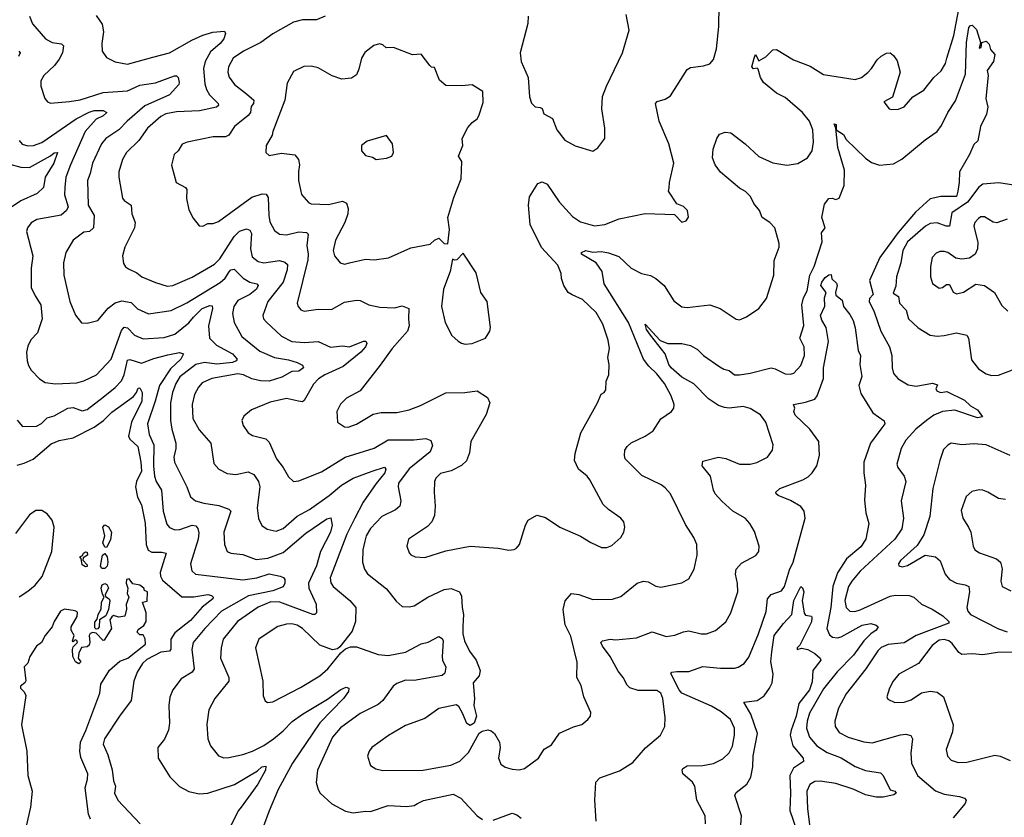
# Model space of a CAD drawing. Extents: x 1245515 to 1420776, y 606314 to 671314.
# Tile 23 of 256: x 1256249 to 1261878, y 646746 to 651305. Entities that reach past the tile are written whole.
import ezdxf

# ---------------------------------------------------------------- set-up
doc = ezdxf.new("R2010")
doc.units = 0

msp = doc.modelspace()

# ---------------------------------------------------------------- linework, layer by layer
at = {"layer": '0CON10XD'}
for points in [[(1256685, 651328.6), (1256719.5, 651279.5), (1256727.3, 651235), (1256718.3, 651168.3), (1256719.4, 651125), (1256745, 651089.2), (1256795, 651063.3), (1256865, 651050.6), (1257009.1, 651090.9), (1257105, 651115.5), (1257232.1, 651187.9), (1257295, 651216.5), (1257353.5, 651233.5), (1257420, 651240), (1257424.5, 651225), (1257415.3, 651195), (1257395, 651169.1), (1257338.7, 651121.3), (1257308.6, 651065), (1257299.3, 651025), (1257307.8, 650937.7), (1257316.6, 650906.6), (1257333.9, 650875), (1257384, 650825), (1257386, 650815), (1257374.4, 650805.6), (1257277, 650783), (1257145, 650777.6), (1257085, 650765.8), (1257055, 650750.7), (1256980, 650685), (1256929.6, 650615), (1256858.9, 650545), (1256836.5, 650505), (1256814.6, 650435.4), (1256814.5, 650405), (1256835.7, 650285), (1256845, 650270.8), (1256885.7, 650245), (1256890, 650195), (1256909.4, 650145), (1256904.4, 650115), (1256850, 650005), (1256836, 649955), (1256842.3, 649912.3), (1256852.9, 649892.9), (1256870.3, 649880.3), (1256917.4, 649857.4), (1256946.2, 649835), (1257025, 649801.9), (1257092, 649782), (1257125, 649786.2), (1257235, 649832.7), (1257362.7, 649907.3), (1257392.3, 649937.7), (1257475.2, 650064.8), (1257505, 650095.3), (1257545, 650108.9), (1257565, 650102.5), (1257573.1, 650083.1), (1257568.6, 649995), (1257578.6, 649948.6), (1257613, 649923), (1257645.4, 649915.4), (1257735, 649928.2), (1257765, 649919.5), (1257779.1, 649905), (1257778.1, 649875), (1257754.2, 649805), (1257666.6, 649695), (1257637.9, 649615), (1257643.3, 649595), (1257657.3, 649577.3), (1257745, 649496.9), (1257805, 649465.4), (1257875, 649460.4), (1257955, 649466.4), (1258025, 649433.9), (1258095, 649440), (1258135, 649435.7), (1258215, 649467.5), (1258227.2, 649467.2), (1258233.1, 649455), (1258226.1, 649435), (1258198.8, 649405), (1258097.7, 649322.3), (1257992.5, 649275), (1257957.6, 649252.4), (1257928.4, 649221.6), (1257875, 649128), (1257865, 649121.4), (1257843.3, 649125), (1257775, 649140.6), (1257680.5, 649119.5), (1257574.5, 649075.5), (1257530.5, 649039.5), (1257518.8, 649015), (1257526.2, 648985), (1257554.2, 648944.2), (1257579.2, 648929.2), (1257655, 648908.9), (1257675, 648890.8), (1257716.4, 648795), (1257755.3, 648745.3), (1257785, 648691.2), (1257815, 648666), (1257845, 648668.6), (1257975, 648720.4), (1258110, 648805), (1258275, 648856.2), (1258355, 648902.9), (1258502.8, 648902.8), (1258570.7, 648910.7), (1258599.1, 648899.1), (1258608, 648872), (1258595.4, 648835), (1258475, 648738.2), (1258415.4, 648655), (1258411.8, 648635), (1258427.1, 648555), (1258421.4, 648525), (1258397.3, 648502.7), (1258320, 648465), (1258253.6, 648396.4), (1258230.5, 648355), (1258221.5, 648325), (1258210.9, 648275), (1258208.2, 648205), (1258219.5, 648165), (1258237.9, 648137.9), (1258345, 648051.4), (1258400.7, 647980.7), (1258435, 647952), (1258475, 647949.2), (1258505, 647955.7), (1258582.5, 648005), (1258675, 648048.8), (1258715, 648054.3), (1258763.3, 648035), (1258775, 648010), (1258778.1, 647945), (1258786.9, 647905), (1258782.7, 647837.3), (1258782.1, 647795), (1258791.2, 647755), (1258821.1, 647695), (1258859.1, 647645), (1258881.8, 647585), (1258875.4, 647554.6), (1258840.5, 647515), (1258848.5, 647425), (1258845.3, 647384.7), (1258860, 647325), (1258846.7, 647285), (1258825, 647271.9), (1258805, 647283.1), (1258780.7, 647340.7), (1258758.6, 647378.6), (1258745, 647389.5), (1258645, 647367.8), (1258565, 647310.6), (1258455, 647271.4), (1258356.9, 647213.1), (1258262.5, 647145), (1258246.7, 647125), (1258237.5, 647095), (1258255, 647042.5), (1258284.1, 647024.1), (1258324.1, 647014.1), (1258555, 647015.6), (1258607.5, 647025), (1258713.3, 647045), (1258765, 647066.7), (1258815, 647116.9), (1258875, 647226.2), (1258892.3, 647237.7), (1258925, 647246.2), (1258945, 647241.2), (1258963.8, 647225), (1258992.9, 647175), (1258995.7, 647145), (1258986, 647085), (1259000.3, 647050.3), (1259025, 647032), (1259065, 647020.8), (1259105, 647017.5), (1259135, 647024.3), (1259215, 647083.8), (1259246.7, 647135), (1259289.7, 647160.3), (1259335, 647226.7), (1259415, 647264), (1259462.7, 647277.3), (1259497.5, 647305), (1259512.5, 647325), (1259513.3, 647345), (1259474.5, 647434.5), (1259459.4, 647499.4), (1259434, 647545), (1259436.8, 647633.2), (1259399.4, 647780.6), (1259366.9, 647846.9), (1259356.3, 647933.7), (1259366.6, 647983.4), (1259403.8, 648026.2), (1259445, 648018.9), (1259525, 647991.8), (1259637.6, 647992.4), (1259685, 648008.1), (1259780, 648085), (1259815, 648096.2), (1259841.7, 648091.7), (1259885, 648067.5), (1259915, 648062.2), (1260035, 648087.1), (1260075, 648110), (1260105.6, 648165), (1260122, 648245), (1260120, 648305), (1260104, 648345), (1260055, 648420), (1259969.4, 648595), (1259939.8, 648629.8), (1259916.7, 648646.7), (1259805, 648700), (1259735, 648769.4), (1259711.4, 648795), (1259705.8, 648815), (1259709.2, 648845), (1259722.5, 648865), (1259745, 648886.9), (1259825, 648924.3), (1259870.8, 648955), (1259915, 649024), (1259976.2, 649065), (1259988.8, 649085), (1259991.2, 649105), (1259974.2, 649155), (1259935.5, 649225), (1259890.7, 649280.7), (1259845, 649324.4), (1259816.2, 649365), (1259730.3, 649575), (1259590.9, 649795), (1259579.1, 649865), (1259544.3, 649915), (1259460.9, 649965), (1259460, 649975), (1259485, 649985.2), (1259525, 649975.3), (1259575, 649980.6), (1259615, 649973.1), (1259675, 649950.6), (1259745, 649884.2), (1259804.5, 649854.5), (1259855, 649842.2), (1259886.2, 649826.2), (1259934.2, 649785), (1259988.3, 649698.3), (1260035, 649663.8), (1260065, 649660), (1260195.4, 649675.4), (1260254, 649654), (1260345, 649593.8), (1260365, 649590), (1260405, 649606.7), (1260475, 649653.8), (1260518, 649712), (1260560, 649845), (1260562.2, 649927.8), (1260590.8, 650005), (1260591.4, 650025), (1260565.5, 650115), (1260536.9, 650145), (1260494, 650174), (1260478.6, 650215), (1260446.7, 650255), (1260426.7, 650295), (1260398, 650322), (1260365, 650341.2), (1260255, 650433.1), (1260224.2, 650475), (1260210, 650515), (1260214.2, 650565), (1260233.8, 650625), (1260249.7, 650650.3), (1260282.3, 650662.3), (1260315, 650657.5), (1260396, 650595), (1260475, 650522.9), (1260555, 650486.7), (1260635, 650473.6), (1260697.6, 650482.4), (1260752.9, 650515), (1260779.5, 650555), (1260787.9, 650605), (1260783.8, 650675), (1260765.3, 650725.3), (1260724.3, 650775), (1260625, 650859.6), (1260575, 650885.4), (1260501.2, 650945), (1260483.5, 650973.5), (1260471.7, 651021.7), (1260465, 651027.5), (1260445, 651024), (1260434, 651035), (1260447.5, 651085), (1260456.2, 651106.2), (1260475, 651070), (1260515, 651091.9), (1260555, 651132.2), (1260575, 651133.6), (1260673.3, 651075), (1260769.1, 651039.1), (1260845, 650990.6), (1261025, 650963.5), (1261062, 650975), (1261097.1, 651002.9), (1261118.9, 651025), (1261150.6, 651075), (1261175, 651097.1), (1261205, 651113.8), (1261225, 651116.2), (1261245, 651100), (1261265, 651070), (1261282.9, 651005), (1261238.3, 650861.7), (1261190, 650835), (1261220, 650795), (1261235, 650791.2), (1261274.1, 650794.1), (1261305, 650806), (1261355.7, 650864.3), (1261417.5, 650902.5), (1261475.5, 650974.5), (1261516.6, 651013.4), (1261541.4, 651055), (1261550, 651085), (1261590, 651215), (1261624.8, 651395.2)], [(1257995.7, 651324.3), (1257946.4, 651303.6), (1257865, 651303.8), (1257815, 651290), (1257695.9, 651224.1), (1257626.5, 651173.5), (1257528.6, 651125), (1257468.9, 651085), (1257442.2, 651035), (1257439.5, 651005), (1257446.2, 650976.2), (1257476.7, 650935), (1257545, 650881.1), (1257587.5, 650845), (1257585.7, 650825), (1257572.2, 650807.8), (1257567.6, 650775), (1257555, 650757.5), (1257477.1, 650695), (1257444, 650645), (1257425, 650634.4), (1257355, 650635.4), (1257205.8, 650604.2), (1257177.3, 650592.7), (1257154.1, 650555.9), (1257131.2, 650535), (1257117, 650473), (1257144, 650375), (1257196.2, 650345), (1257204, 650335), (1257202.7, 650282.7), (1257215, 650217.5), (1257239.5, 650169.5), (1257275, 650126.7), (1257296.1, 650123.9), (1257325, 650140), (1257355, 650140), (1257385, 650150.8), (1257575, 650289.6), (1257635, 650310.4), (1257657, 650307), (1257669.4, 650289.4), (1257672.2, 650185), (1257679.2, 650149.2), (1257705, 650099.2), (1257735, 650078.5), (1257775, 650075.3), (1257845, 650092.9), (1257887.9, 650087.9), (1257898.6, 650078.6), (1257890, 650015), (1257898.2, 649965), (1257896.8, 649933.2), (1257835.8, 649685), (1257840, 649665), (1257855.8, 649645.8), (1257875, 649639.2), (1257955, 649649.5), (1258030.9, 649649.1), (1258105, 649690.9), (1258175, 649702.5), (1258195, 649699.5), (1258245, 649674.4), (1258308.3, 649661.7), (1258391.7, 649658.3), (1258435, 649669.4), (1258474.5, 649654.5), (1258471.1, 649595), (1258475.6, 649555), (1258465.6, 649525), (1258378.5, 649425), (1258309.5, 649330.5), (1258195, 649184.3), (1258117.9, 649142.1), (1258083.2, 649106.8), (1258062.5, 649065), (1258066.2, 649005), (1258105, 648977.5), (1258125.9, 648975.9), (1258175, 648993.3), (1258269.2, 649050.8), (1258315, 649059.6), (1258405, 649060), (1258474.7, 649075.3), (1258540.9, 649099.1), (1258685, 649173.1), (1258794.3, 649174.3), (1258865, 649184), (1258923.3, 649145), (1258936, 649115), (1258915, 649048.8), (1258828.1, 648895), (1258820.3, 648829.7), (1258803, 648783), (1258774, 648756), (1258715, 648726.2), (1258655, 648711.8), (1258627.1, 648685), (1258620.8, 648665), (1258618.1, 648605), (1258624.5, 648525), (1258619.6, 648470.4), (1258604.6, 648435.4), (1258580.9, 648409.1), (1258471.2, 648335), (1258461.2, 648295), (1258475, 648257.5), (1258485.9, 648245.9), (1258510, 648235), (1258565, 648230.8), (1258685, 648268.6), (1258825, 648295.6), (1258985, 648284), (1259045, 648273.3), (1259075, 648277.5), (1259090, 648285), (1259106.7, 648305), (1259140, 648415), (1259156.4, 648443.6), (1259205, 648473.8), (1259255, 648458.8), (1259336.7, 648405), (1259455, 648352.5), (1259515, 648317.5), (1259575, 648288), (1259605, 648288), (1259635, 648300), (1259685.5, 648344.5), (1259703.8, 648375), (1259709.2, 648405), (1259702, 648435), (1259686.6, 648456.6), (1259614.5, 648504.5), (1259584.5, 648534.5), (1259509.2, 648675), (1259493.8, 648695), (1259442.9, 648735), (1259420.8, 648785), (1259423.8, 648825), (1259457, 648943), (1259552, 649115), (1259573.3, 649165), (1259590, 649175), (1259600, 649190), (1259601.7, 649238.3), (1259617.5, 649275), (1259618.6, 649335), (1259610.6, 649375), (1259621.1, 649425), (1259613.2, 649473.2), (1259582.9, 649565), (1259545, 649631.4), (1259465.8, 649705), (1259408.3, 649731.7), (1259385.4, 649745.4), (1259359.2, 649785), (1259346.2, 649825), (1259343.8, 649855), (1259325, 649902.5), (1259232.8, 650002.8), (1259166.7, 650135), (1259158.6, 650245), (1259162.9, 650292.9), (1259210.8, 650369.2), (1259235, 650378.5), (1259264.2, 650365), (1259333.1, 650263.1), (1259409.5, 650179.5), (1259455, 650150.4), (1259535, 650126.2), (1259594.5, 650134.5), (1259675.8, 650165.8), (1259825, 650197.5), (1259991.7, 650191.7), (1260035, 650147.5), (1260060, 650155), (1260073, 650177), (1260066.2, 650215), (1260045, 650237.5), (1260005, 650252.5), (1259957.5, 650325), (1259963, 650343), (1259963.3, 650375), (1259988.6, 650485), (1259960.8, 650595), (1259904.2, 650725), (1259884.2, 650825.8), (1259893.2, 650836.8), (1259938.7, 650851.3), (1259969.7, 650870.3), (1260065, 651020), (1260085, 651031.2), (1260158.3, 651041.7), (1260195, 651053.3), (1260215, 651077.5), (1260232.1, 651137.9), (1260246.9, 651265), (1260248.1, 651385)], [(1256304.4, 651324.4), (1256322, 651282), (1256395.4, 651195.4), (1256435, 651174.6), (1256487, 651167), (1256498.5, 651155), (1256493.9, 651115), (1256475, 651079.4), (1256446.9, 651043.1), (1256385.8, 650985), (1256370, 650955), (1256368.6, 650925), (1256392.5, 650855), (1256406.7, 650835), (1256425, 650827.5), (1256532.6, 650837.4), (1256595, 650845.9), (1256725, 650888.9), (1256865, 650898.8), (1256935, 650929.7), (1257025, 650944.6), (1257134.4, 650984.4), (1257145, 650984.2), (1257154.2, 650975), (1257161.2, 650945), (1257158.8, 650935), (1257104.5, 650875), (1256965, 650813), (1256862.9, 650725), (1256815, 650675.3), (1256741.5, 650625), (1256716.9, 650595), (1256664.7, 650485), (1256652.1, 650425), (1256635.4, 650385), (1256639.6, 650245), (1256673.6, 650185), (1256670, 650115), (1256647.5, 650095), (1256615, 650090.8), (1256554, 650045), (1256512.9, 649975), (1256499.6, 649915), (1256501.5, 649845), (1256535.6, 649695), (1256566.7, 649616.7), (1256602.3, 649572.3), (1256635, 649570.8), (1256695, 649586), (1256753.9, 649656.1), (1256795, 649687.1), (1256832.4, 649697.6), (1256885, 649688.9), (1256922.9, 649652.9), (1256984.1, 649624.1), (1257115, 649641.8), (1257205, 649686.2), (1257395, 649802.7), (1257422.8, 649827.2), (1257446.3, 649863.7), (1257455, 649874.6), (1257475, 649879.1), (1257527, 649827), (1257565, 649804.7), (1257604.5, 649794.5), (1257611.4, 649785), (1257602.7, 649765), (1257565, 649733.4), (1257495, 649700), (1257472.7, 649665), (1257464.6, 649625), (1257474.6, 649574.6), (1257518.9, 649495), (1257620.7, 649410.7), (1257705, 649374.2), (1257785, 649361.7), (1257834.3, 649345), (1257865, 649329.4), (1257871.4, 649315), (1257845, 649296.8), (1257805, 649293.7), (1257747.7, 649262.3), (1257675, 649239.8), (1257625, 649240), (1257575, 649253.1), (1257528.6, 649275), (1257495, 649280.4), (1257346.6, 649253.4), (1257291.5, 649228.5), (1257270.9, 649205), (1257248.1, 649161.9), (1257234.7, 649105), (1257238.2, 649025), (1257275, 648961.4), (1257341.4, 648885), (1257358.7, 648768.7), (1257388, 648735), (1257435, 648711.1), (1257485, 648706.2), (1257555, 648720.9), (1257587.5, 648705), (1257613.2, 648665), (1257621.2, 648635), (1257606.2, 648515), (1257614.6, 648454.6), (1257633.8, 648413.8), (1257663.8, 648393.8), (1257715, 648382.1), (1257755, 648397.7), (1257835, 648466.9), (1257905, 648505.4), (1258017.1, 648585), (1258088.8, 648645), (1258155.6, 648685), (1258264.3, 648725), (1258335, 648746.7), (1258341.4, 648735), (1258335.4, 648715), (1258286.1, 648653.9), (1258213.4, 648546.6), (1258164.8, 648455.2), (1258120, 648365), (1258023.4, 648115), (1258026.7, 648086.7), (1258040, 648065), (1258136.9, 647985), (1258170, 647945), (1258169.4, 647865), (1258149.7, 647810.3), (1258079.5, 647720.5), (1258065, 647708.8), (1258037.1, 647702.9), (1257965, 647729.4), (1257866.5, 647825), (1257835, 647843.8), (1257805, 647851.2), (1257775, 647850), (1257723.8, 647836.2), (1257651.3, 647788.7), (1257616.2, 647765), (1257596, 647715), (1257638.9, 647525), (1257640, 647440), (1257651.7, 647411.7), (1257665, 647403.3), (1257695, 647406.2), (1257855, 647488.9), (1257965, 647554.4), (1258010.8, 647595), (1258084, 647686), (1258111.7, 647708.3), (1258140, 647720), (1258175, 647720), (1258297.4, 647677.4), (1258355, 647671.8), (1258455, 647689.2), (1258545, 647738), (1258585, 647747.5), (1258645, 647778.9), (1258665, 647768.1), (1258670, 647755), (1258663.3, 647665), (1258666.4, 647645), (1258685.3, 647604.7), (1258679.8, 647570.2), (1258665, 647557.5), (1258505, 647528.6), (1258455, 647529.1), (1258405, 647511.8), (1258383.1, 647495), (1258325.3, 647414.7), (1258298.7, 647391.3), (1258195, 647339.6), (1258082.9, 647257.1), (1258036.8, 647205), (1257951.5, 647015), (1257944.5, 646944.5), (1257954.3, 646905), (1257965.8, 646885), (1258032.8, 646822.8), (1258112, 646782), (1258155, 646771.5), (1258225, 646781.8), (1258255, 646780.4), (1258355, 646813.6), (1258461.7, 646808.3), (1258505, 646814.3), (1258523.8, 646825), (1258558, 646842), (1258727.7, 646877.7), (1258771.2, 646855), (1258865, 646753.8), (1258895, 646734)], [(1259155.6, 651325), (1259153.1, 651283.1), (1259110.9, 651115), (1259116.7, 651065), (1259155.6, 650975), (1259164.1, 650864.1), (1259175, 650827.5), (1259195, 650806.7), (1259225, 650803.3), (1259235, 650796.7), (1259246.1, 650766.1), (1259295, 650740), (1259320, 650675), (1259365, 650615.8), (1259425, 650584), (1259525, 650553.3)], [(1259525, 650553.3), (1259555, 650572.5), (1259594, 650625), (1259593.9, 650683.9), (1259576.9, 650795), (1259581.5, 650865), (1259604.4, 650925), (1259695.8, 651115), (1259733.3, 651245), (1259716, 651335)], [(1259544, 646725), (1259537.5, 646845), (1259543.1, 646946.9), (1259565, 646971.4), (1259677.3, 647012.7), (1259755, 647060), (1259827, 647143), (1259913.4, 647216.6), (1259937.5, 647265), (1259940, 647315), (1259926.3, 647425), (1259915, 647456.7), (1259891.1, 647471.1), (1259785, 647470.8), (1259737, 647487), (1259721.7, 647501.7), (1259699.4, 647545), (1259670.6, 647580.6), (1259625, 647664.4), (1259580.8, 647725), (1259572, 647745), (1259580, 647755), (1259625, 647764.3), (1259655, 647760.8), (1259775, 647771.9), (1259864.5, 647805.5), (1259945, 647778.9), (1259995, 647786.7), (1260045, 647806.7), (1260075, 647811.9), (1260145, 647795.6), (1260175.6, 647795.6), (1260226.7, 647813.3), (1260286.2, 647863.8), (1260315.4, 647914.6), (1260354.4, 648035), (1260353.4, 648083.4), (1260341.9, 648135), (1260345.7, 648165), (1260375, 648199.4), (1260458.1, 648241.9), (1260474, 648265), (1260475.8, 648295), (1260449.7, 648379.7), (1260424.2, 648425), (1260396, 648455), (1260326.7, 648496.7), (1260262.3, 648552.3), (1260225.8, 648595), (1260215, 648616.7), (1260199.2, 648695), (1260151.4, 648755), (1260155, 648782.5), (1260245, 648804.6), (1260286.6, 648796.6), (1260365, 648764.2), (1260425, 648764.3), (1260463.3, 648773.3), (1260525, 648804.3), (1260553.8, 648845), (1260556.2, 648875), (1260515.5, 649005), (1260485, 649047.3), (1260425, 649083.4), (1260385, 649093.4), (1260305, 649084.7), (1260278.8, 649088.8), (1260245, 649100.3), (1260187.8, 649137.8), (1260103, 649223), (1260035, 649262.5), (1259973.8, 649315), (1259960, 649335), (1259940, 649395), (1259855, 649501.5), (1259831.9, 649535), (1259825, 649565.5), (1259911.5, 649471.5), (1259955, 649454.6), (1260035, 649454.6), (1260085, 649442.7), (1260125, 649420), (1260159.2, 649385), (1260251.1, 649321.1), (1260275, 649306.9), (1260305, 649299.5), (1260335.4, 649275.4), (1260364.5, 649274.5), (1260425, 649285.4), (1260545, 649314.2), (1260569.1, 649309.1), (1260625, 649280), (1260655, 649278.6), (1260675, 649284.5), (1260715, 649327.5), (1260736.7, 649385), (1260734.6, 649434.6), (1260709.5, 649485), (1260732.4, 649557.6), (1260720, 649675), (1260730.9, 649715), (1260752.1, 649755), (1260765.6, 649845), (1260790.4, 649895), (1260837.7, 650035), (1260832.5, 650087.5), (1260854.3, 650115), (1260835.4, 650175), (1260849.8, 650250.2), (1260875, 650281.9), (1260895, 650285.6), (1260915, 650278), (1260933.3, 650285), (1260962, 650358), (1260964.1, 650445), (1260926.6, 650575), (1260914.3, 650684.3), (1260905, 650710), (1260916.9, 650705), (1260916.7, 650675), (1260959.1, 650649.1), (1260975, 650620.8), (1261085, 650514), (1261118.8, 650488.8), (1261165, 650472.5), (1261245, 650480.8), (1261292.9, 650507.1), (1261425, 650618.5), (1261494.3, 650665), (1261519.7, 650700.3), (1261556.2, 650773.8), (1261599.5, 650840.5), (1261656.7, 650993.3), (1261662, 651175), (1261675, 651259.2), (1261685, 651272.5), (1261695, 651272.7), (1261719.2, 651249.2), (1261742.5, 651175), (1261735, 651142.5), (1261746.7, 651145), (1261750, 651175), (1261775, 651181.2), (1261791.2, 651165), (1261800, 651135), (1261823.3, 651105), (1261816, 651065), (1261780, 651015), (1261786, 650985), (1261772.9, 650855), (1261783.5, 650805), (1261775.9, 650765), (1261742, 650695), (1261727.9, 650612.1), (1261705, 650592), (1261680, 650535), (1261621.6, 650435), (1261621.1, 650375), (1261611.8, 650325), (1261605, 650294.7), (1261514.7, 650295.2), (1261455, 650281.1), (1261370, 650205), (1261271.5, 650088.5), (1261166, 649945), (1261107.5, 649815), (1261128.5, 649735), (1261108, 649712), (1261106.2, 649695), (1261135, 649634.2), (1261173.1, 649525), (1261222.2, 649435), (1261235.5, 649385), (1261236.9, 649315), (1261245, 649283.3), (1261272.1, 649252.1), (1261327.9, 649217.9), (1261375, 649210), (1261467.7, 649227.7), (1261497, 649217), (1261486.7, 649195), (1261495, 649180.8), (1261515, 649174.5), (1261549.3, 649179.3), (1261650.1, 649130.1), (1261685, 649097.1), (1261725, 649075.6), (1261753.3, 649035), (1261725, 649030), (1261595, 649072.8), (1261525, 649065.9), (1261475, 649044.7), (1261433.6, 649015), (1261372.7, 648965), (1261315, 648902.5), (1261288.5, 648855), (1261264.4, 648765), (1261270, 648745), (1261306.1, 648696.1), (1261314.4, 648665), (1261288.2, 648555), (1261301.1, 648455), (1261291.8, 648395), (1261252.3, 648335), (1261055, 648152.5), (1261005.9, 648095), (1260988.4, 648065), (1260966.4, 647985), (1260973.3, 647945), (1260995, 647924.4), (1261023.4, 647923.4), (1261055, 647931.6), (1261225, 648010.9), (1261256.2, 648016.2), (1261335, 648013.1), (1261361.2, 648005), (1261404, 647964), (1261465, 647936.2), (1261527.2, 647897.2), (1261560.8, 647865), (1261562, 647855), (1261374.5, 647785.5), (1261305, 647744.1), (1261215, 647734.1), (1261173.9, 647716.1), (1261155, 647697.8), (1261086.5, 647595), (1260975, 647451.4), (1260930.8, 647370.8), (1260908.5, 647295), (1260910.6, 647265), (1260935, 647231.9), (1260986, 647205), (1261075, 647177.8), (1261122.4, 647172.4), (1261285, 647217.5), (1261315, 647220.6), (1261343, 647213), (1261352.9, 647195), (1261343.7, 647113.7), (1261347.5, 647055), (1261381.1, 646985), (1261485, 646898.2), (1261535, 646878.9), (1261622.5, 646865), (1261650, 646855), (1261660, 646845), (1261654.3, 646825), (1261585, 646742.9)], [(1258105, 649908.1), (1258135, 649914.4), (1258225, 649935.7), (1258275, 649933.1), (1258357.1, 649942.9), (1258485, 650000), (1258595, 650022.5), (1258620, 650045), (1258645, 650056.7), (1258676.4, 650026.4), (1258697, 650023), (1258706.7, 650105), (1258695.7, 650175), (1258731.2, 650288.8), (1258773.3, 650395), (1258777.1, 650495), (1258757.5, 650525), (1258782, 650585), (1258778.8, 650625), (1258811.2, 650688.8), (1258835, 650716.7), (1258865, 650737.5), (1258873.3, 650755), (1258898, 650832), (1258896.7, 650895), (1258835, 650933.3), (1258775, 650925.8), (1258685, 650928), (1258648.9, 650958.9), (1258620.7, 651030.7), (1258603.8, 651033.8), (1258593.6, 651043.6), (1258545, 651107.5), (1258494, 651104), (1258385, 651146.2), (1258344.2, 651144.2), (1258325, 651161.2), (1258305, 651167.5), (1258273.6, 651156.4), (1258222.6, 651117.4), (1258203.1, 651085), (1258188.6, 651021.4), (1258175, 650990), (1258145, 650970), (1258090, 650965), (1258035, 650984.3), (1257955, 651029.4), (1257915, 651039.4), (1257872.8, 651037.2), (1257815, 651008.8), (1257777.7, 650942.3), (1257765.3, 650844.7), (1257695, 650666.7), (1257691.4, 650645), (1257658, 650585), (1257656.7, 650545), (1257675, 650528.8), (1257745, 650542.1), (1257821.5, 650531.5), (1257842.5, 650505), (1257847.5, 650475), (1257842.7, 650437.3), (1257842.7, 650385), (1257859.4, 650305), (1257899.1, 650259.1), (1257915, 650252.5), (1258015, 650249.4), (1258095, 650267.1), (1258116.7, 650256.7), (1258126.2, 650226.2), (1258123.9, 650195), (1258107.5, 650145), (1258054.5, 650045), (1258040, 649985), (1258048.6, 649955), (1258081.2, 649915), (1258105, 649908.1)], [(1256244.2, 651125), (1256250.6, 651115), (1256242.5, 651095)], [(1256244.7, 650614.7), (1256262.6, 650592.6), (1256295, 650583.8), (1256326.7, 650585), (1256375, 650603.4), (1256572.2, 650737.8), (1256645, 650776.1), (1256675, 650785.8), (1256726.7, 650786.7), (1256747.5, 650775), (1256726.2, 650755), (1256685, 650737.1), (1256623.8, 650666.2), (1256538.7, 650475), (1256513.3, 650405), (1256506, 650345), (1256505.3, 650304.7), (1256525.3, 650235), (1256517.1, 650215), (1256485, 650187.6), (1256346.7, 650163.3), (1256315, 650142.9), (1256293.1, 650115), (1256288.1, 650095), (1256322.9, 649955), (1256314.4, 649884.4), (1256314.4, 649775), (1256336.3, 649726.3), (1256368.9, 649675), (1256377.5, 649595), (1256351.1, 649515), (1256312.5, 649475), (1256295, 649438.8), (1256288.2, 649405), (1256291.2, 649355), (1256298.1, 649328.1), (1256315, 649300.8), (1256361.4, 649251.4), (1256395, 649231.4), (1256453.6, 649223.6), (1256575, 649230), (1256615, 649241.5), (1256687.5, 649275), (1256771.2, 649365), (1256830.8, 649529.2), (1256845, 649547.3), (1256865, 649544), (1256905, 649501.1), (1256955, 649480.4), (1257075, 649488.5), (1257135, 649507.7), (1257215, 649572.2), (1257241.6, 649605), (1257291.5, 649655), (1257335, 649671.8), (1257348.9, 649668.9), (1257350.4, 649655), (1257327.9, 649555), (1257334.7, 649485), (1257373.1, 649445), (1257465.4, 649395), (1257491.8, 649365), (1257485.7, 649354.3), (1257465, 649346.5), (1257375, 649336), (1257305, 649345.5), (1257255, 649333.5), (1257165, 649263.8), (1257140.5, 649225), (1257122.2, 649175), (1257110.8, 649115), (1257110.9, 649015), (1257117.5, 648965), (1257142.1, 648885), (1257141.8, 648855), (1257129.2, 648805), (1257134.5, 648775), (1257204.7, 648635), (1257225, 648577.5), (1257254.7, 648554.7), (1257301.9, 648541.9), (1257387.8, 648527.8), (1257445, 648506.9), (1257455.4, 648495.4), (1257415.4, 648375), (1257418.9, 648305), (1257435, 648265.8), (1257455, 648256.5), (1257525, 648248.2), (1257599.8, 648219.8), (1257666.9, 648226.9), (1257755, 648259.1), (1257885, 648369.3), (1258005, 648451.8), (1258027, 648457), (1258034.6, 648415), (1258025.2, 648375), (1257967.9, 648265), (1257946.4, 648183.6), (1257899.1, 648085), (1257901.4, 648055), (1257944.6, 647965), (1257945.7, 647915), (1257936.7, 647905), (1257925, 647904.6), (1257736.2, 647976.2), (1257685, 647978.4), (1257612.8, 647947.2), (1257493.6, 647865), (1257411.3, 647765), (1257400, 647715), (1257396.4, 647655), (1257443.5, 647545), (1257444.4, 647525), (1257364.4, 647425), (1257329.3, 647360.7), (1257318.7, 647278.7), (1257324.4, 647195), (1257339.2, 647155), (1257385, 647098), (1257415, 647087.1), (1257445, 647088.1), (1257525, 647105.6), (1257580, 647125), (1257645, 647156.2), (1257699.5, 647195), (1257755, 647239.6), (1257806.3, 647293.7), (1257865, 647336), (1258008.3, 647421.7), (1258085, 647477.3), (1258115, 647490), (1258131.2, 647485), (1258129.2, 647465), (1258099.5, 647425), (1257963.8, 647286.2), (1257807.9, 647055), (1257726.2, 646905), (1257674.1, 646784.1), (1257642, 646695)], [(1258286.4, 650506.4), (1258345, 650513.8), (1258375.6, 650524.4), (1258386.2, 650545), (1258380, 650595), (1258345, 650643.3), (1258235, 650610), (1258202.5, 650585), (1258203.3, 650555), (1258225, 650528.8), (1258265, 650519.2), (1258286.4, 650506.4)], [(1256185, 650481.2), (1256255, 650462.3), (1256305, 650460.2), (1256424.1, 650525.9), (1256445, 650543.6), (1256465.6, 650545), (1256444.1, 650485), (1256393.5, 650405), (1256384.3, 650345), (1256349.4, 650310.6), (1256255, 650269.2), (1256172.3, 650215)], [(1262005, 650348.5), (1261847, 650373), (1261755, 650364.5), (1261731.8, 650348.2), (1261668.6, 650261.4), (1261578.4, 650201.6), (1261564.6, 650125.4), (1261545, 650124.1), (1261495, 650143), (1261455, 650140.8), (1261427.9, 650125), (1261325, 650034.6), (1261298.2, 649985), (1261286.7, 649915), (1261262.5, 649835), (1261257.5, 649782.5), (1261242.4, 649742.4), (1261272.8, 649722.8), (1261278.9, 649685), (1261317.5, 649645), (1261330, 649595), (1261385, 649543.3), (1261455, 649502.2), (1261495, 649496.5), (1261535, 649500), (1261605, 649514.4), (1261665, 649501.2), (1261674.4, 649484.4), (1261690.9, 649360.9), (1261730.3, 649310.3), (1261775, 649280), (1261805, 649271.9), (1261845, 649273.5), (1261925, 649304.3)], [(1261894, 650165), (1261835, 650143.7), (1261815, 650147), (1261765, 650178.2), (1261745, 650178.2), (1261730.7, 650169.3), (1261709.5, 650145), (1261704.5, 650125), (1261727.9, 650032.1), (1261725.6, 649995), (1261712.5, 649965), (1261678.7, 649941.3), (1261635, 649936.5), (1261602.1, 649942.1), (1261555, 649974.3), (1261535, 649980.6), (1261510.3, 649979.7), (1261489.1, 649970.9), (1261466, 649945), (1261455.8, 649895), (1261456, 649835), (1261467.3, 649797.3), (1261505, 649770.8), (1261525, 649774.3), (1261548.3, 649791.7), (1261565, 649790.8), (1261585, 649748), (1261605, 649737.8), (1261645, 649746.7), (1261715, 649792.9), (1261765, 649785.6), (1261822.5, 649745), (1261865, 649671.2), (1261898.7, 649638.7)], [(1258795, 649450), (1258835, 649454.2), (1258911.2, 649485), (1258937.5, 649525), (1258940, 649545), (1258920.8, 649695), (1258885.6, 649745), (1258857.7, 649857.7), (1258785, 649970), (1258748.3, 649931.7), (1258735, 649930), (1258723, 649937), (1258710, 649865), (1258672.2, 649765), (1258661.1, 649665), (1258682, 649575), (1258719.5, 649499.5), (1258755, 649466.7), (1258775, 649456.7), (1258795, 649450)], [(1260524.5, 647995.5), (1260545, 648020), (1260605, 648040.8), (1260621.1, 648065), (1260650.1, 648159.9), (1260670.3, 648205), (1260740, 648455), (1260733.5, 648495), (1260715, 648523.1), (1260655, 648556.8), (1260585.6, 648585.6), (1260573.3, 648595), (1260571.2, 648605), (1260594.7, 648625.3), (1260725.8, 648675), (1260757.1, 648692.9), (1260780.4, 648715), (1260805.9, 648755), (1260821.3, 648815), (1260817.5, 648895), (1260766.7, 648965), (1260682.5, 649045), (1260674, 649065), (1260680, 649085), (1260673.9, 649106.1), (1260741.9, 649118.1), (1260795, 649136.7), (1260808.8, 649155), (1260837.6, 649232.4), (1260843.8, 649255), (1260844, 649315), (1260873.1, 649465), (1260860.3, 649545), (1260835, 649587.5), (1260827.5, 649615), (1260852.1, 649667.9), (1260849.7, 649715), (1260860, 649745), (1260829.4, 649785), (1260835.2, 649805), (1260855, 649831.4), (1260875, 649846.2), (1260888.8, 649848.8), (1260893, 649823), (1260918.3, 649798.3), (1260923.5, 649785), (1260912.8, 649745), (1260915, 649730), (1260951.6, 649701.6), (1260959.5, 649665), (1260995, 649620), (1261013.5, 649585), (1261025, 649543.3), (1261042.5, 649415), (1261056.9, 649385), (1261051.8, 649335), (1261063.3, 649265), (1261046.9, 649215), (1261057.6, 649167.6), (1261127.5, 649057.5), (1261192.1, 649012.1), (1261194.3, 648995), (1261177.6, 648972.4), (1261113.5, 648885), (1261074.8, 648775.2), (1261074.3, 648714.3), (1261085.3, 648645), (1261078.9, 648558.9), (1261086.9, 648486.9), (1261104, 648425), (1261086.9, 648335), (1261058.6, 648291.4), (1260976.6, 648223.4), (1260925, 648143.1), (1260898.4, 648065), (1260886.7, 647945), (1260864.2, 647825), (1260878.7, 647788.7), (1260896.6, 647776.6), (1260925, 647771.8), (1260945, 647777.5), (1261065, 647845.3), (1261114.5, 647854.5), (1261145.3, 647845.3), (1261157.5, 647835), (1261145.6, 647815), (1261115.9, 647794.1), (1261074.8, 647755.2), (1261016.5, 647673.5), (1260922.8, 647577.2), (1260845, 647480.9), (1260765, 647341.4), (1260750.6, 647295), (1260748.2, 647255), (1260765.4, 647205), (1260806.5, 647155), (1260865, 647116.7), (1260945.7, 647085.7), (1261025, 647035.8), (1261085, 647014.6), (1261171.2, 647001.2), (1261185, 646986), (1261225, 646903.3), (1261252.5, 646895), (1261260, 646885), (1261246.7, 646875), (1261185, 646861.2), (1261145, 646861.8), (1261085, 646874.1), (1261015, 646906.4), (1260915, 646938.8), (1260825, 646953.1), (1260795, 646951.1), (1260765.9, 646934.1), (1260749.6, 646895), (1260753.2, 646795), (1260772.2, 646645)], [(1256235, 649016.2), (1256265, 648980), (1256345, 648981.5), (1256372.3, 648997.7), (1256405, 649028.5), (1256445, 649040.4), (1256524, 649085), (1256555, 649088.7), (1256605, 649069.5), (1256635, 649076.2), (1256725, 649148.2), (1256795, 649203.3), (1256829.7, 649240.3), (1256845.2, 649274.8), (1256865, 649359.4), (1256877.6, 649362.4), (1256945, 649342), (1257015, 649368.9), (1257095, 649389.5), (1257162.1, 649402.1), (1257185.7, 649395.7), (1257169.1, 649365), (1257110.8, 649309.2), (1257047, 649215), (1257023.8, 649125), (1256979.1, 648995), (1256988.2, 648935), (1257015.8, 648875), (1257013.3, 648755), (1257019.4, 648695), (1257028.5, 648665), (1257059.6, 648615), (1257069.6, 648495), (1257090.8, 648420.8), (1257105, 648403.1), (1257135, 648389.5), (1257165, 648391.1), (1257235, 648416.2), (1257255, 648411.9), (1257267.7, 648397.7), (1257272.9, 648372.9), (1257268.4, 648335), (1257225.5, 648195), (1257233.1, 648155), (1257253.8, 648135), (1257524.4, 648104.4), (1257604.8, 648115.2), (1257675, 648137.6), (1257737.5, 648125), (1257756.8, 648116.8), (1257764, 648105), (1257764, 648085), (1257755, 648064.3), (1257695, 648041.4), (1257557.5, 648012.5), (1257402.9, 647925), (1257306.2, 647825), (1257240.4, 647745), (1257232.1, 647705), (1257245.3, 647594.7), (1257234, 647576), (1257172.1, 647537.9), (1257124.6, 647475.4), (1257107.9, 647432.1), (1257101.1, 647385), (1257104.5, 647285), (1257099.4, 647245), (1257076.9, 647193.1), (1257038.8, 647145), (1257040, 647085), (1257107.7, 646977.7), (1257163.2, 646923.2), (1257215, 646892.9), (1257275, 646880.5), (1257325, 646884.6), (1257476.7, 646933.3), (1257607.6, 647012.4), (1257632.2, 647035), (1257655, 647038), (1257653.3, 647015), (1257610.3, 646935), (1257515.2, 646804.8), (1257499.1, 646785), (1257369.1, 646530.9)], [(1256235, 648758.9), (1256275, 648769.6), (1256325, 648793.9), (1256428.4, 648881.6), (1256475, 648900.3), (1256555, 648914.7), (1256673.5, 648976.5), (1256726.8, 649013.2), (1256775, 649061.3), (1256899.2, 649150.8), (1256916.5, 649173.5), (1256925, 649199.4), (1256935, 649201.1), (1256949.2, 649175), (1256946.2, 649125), (1256886.9, 649005), (1256870.7, 648925), (1256878.3, 648908.3), (1256923.5, 648865), (1256942.1, 648775), (1256945.8, 648724.2), (1256916.1, 648665), (1256910.5, 648635), (1256921.6, 648575), (1256945, 648531.2), (1256966.9, 648426.9), (1256971.6, 648305), (1256983.7, 648273.7), (1257005, 648260.7), (1257062.1, 648262.1), (1257085.7, 648255), (1257052.4, 648145), (1257053.7, 648125), (1257065, 648101.5), (1257175, 648005.8), (1257245, 648006.9), (1257325, 648019.3), (1257345, 648014.3), (1257354.3, 648005), (1257353.1, 647995), (1257292.8, 647947.2), (1257225, 647871.8), (1257135, 647800.4), (1257113.5, 647765), (1257112.7, 647707.3), (1257105, 647695.5), (1257055, 647690.7), (1256975, 647648.6), (1256950, 647625), (1256919.6, 647575), (1256902.1, 647525), (1256885, 647413.8), (1256818.8, 647325), (1256733.3, 647195), (1256725.6, 647165), (1256752.9, 647102.9), (1256777.8, 647017.8), (1256784.5, 646955), (1256796.4, 646925), (1256791.1, 646885), (1256810, 646845), (1256938.3, 646708.3)], [(1261911.2, 648815), (1261775, 648875.4), (1261705, 648880.9), (1261635, 648874.4), (1261575, 648884), (1261555, 648873.8), (1261531.3, 648848.7), (1261509.4, 648785), (1261470, 648625), (1261452, 648465), (1261418.9, 648361.1), (1261379.5, 648300.5), (1261285, 648214.2), (1261273.1, 648195), (1261274.4, 648184.4), (1261295, 648177.1), (1261325, 648184.5), (1261425, 648244.2), (1261485, 648234.3), (1261512, 648212), (1261540.9, 648135), (1261565, 648105.6), (1261604.7, 648084.7), (1261655.3, 648075.3), (1261674.7, 648064.7), (1261679.7, 648035), (1261664.7, 647945), (1261670, 647925), (1261685.3, 647905.3), (1261845, 647823.9), (1261895, 647806.9)], [(1261885, 648562.1), (1261845, 648567.5), (1261783.8, 648605), (1261755, 648615.8), (1261735, 648618.6), (1261692.5, 648607.5), (1261659.5, 648580.5), (1261630.9, 648499.1), (1261641.4, 648455), (1261673.8, 648403.8), (1261687.5, 648375), (1261700.5, 648295), (1261710, 648275), (1261737.2, 648257.2), (1261833, 648223), (1261855.7, 648205), (1261865.4, 648165.4), (1261857.8, 648095), (1261865.6, 648065.6), (1261915, 648041.4)], [(1256245, 648006.7), (1256295, 648038.8), (1256336.4, 648073.6), (1256377.9, 648122.1), (1256432.6, 648265), (1256444.8, 648405), (1256434.4, 648445), (1256405, 648481.1), (1256375, 648499.8), (1256341, 648499), (1256305, 648475.3), (1256225, 648367.6)], [(1256745, 648288), (1256735, 648290), (1256724.6, 648315), (1256736, 648355), (1256724.7, 648405), (1256735, 648417.7), (1256757.1, 648407.1), (1256772.8, 648375), (1256767, 648333), (1256745, 648288)], [(1256625, 648177.5), (1256605, 648190), (1256600, 648225), (1256592.5, 648235), (1256608.3, 648241.7), (1256612.5, 648255), (1256625, 648263.3), (1256635, 648262.5), (1256636.2, 648245), (1256611.7, 648228.3), (1256610, 648215), (1256635, 648190), (1256635, 648180), (1256625, 648177.5)], [(1256717.9, 648167.9), (1256711.3, 648181.3), (1256721.1, 648245), (1256735, 648254.4), (1256748.2, 648235), (1256752.4, 648205), (1256748.2, 648181.8), (1256735, 648168.8), (1256717.9, 648167.9)], [(1256653.6, 646735), (1256641.8, 646765), (1256622.2, 646915), (1256636.2, 646965), (1256637.7, 646995), (1256598.2, 647088.2), (1256592.5, 647125), (1256596.2, 647175), (1256627, 647243), (1256707.5, 647455), (1256712.9, 647507.1), (1256762.8, 647587.2), (1256822, 647638), (1256867.1, 647655), (1256968, 647735), (1256966.4, 647766.4), (1256955, 647790), (1256935, 647790), (1256920, 647805), (1256925, 647820), (1256958.3, 647841.7), (1256972.5, 647865), (1256972.5, 647915), (1256950, 647975), (1256978.3, 647981.7), (1256980, 648035), (1256961.7, 648041.7), (1256957.5, 648055), (1256935, 648072.5), (1256895, 648080), (1256875, 648110), (1256860, 648105), (1256856.7, 648085), (1256867.5, 648055), (1256862.5, 648025), (1256872.5, 648005), (1256857, 647963), (1256860, 647935), (1256850, 647895), (1256815, 647890), (1256785, 647900), (1256775, 647892.5), (1256763.3, 647875), (1256773.3, 647825), (1256731.7, 647758.3), (1256725, 647756.2), (1256685, 647799.2), (1256667.3, 647802.7), (1256652.3, 647797.7), (1256646.2, 647785), (1256649.4, 647745), (1256645, 647730), (1256635, 647720), (1256602.5, 647717.5), (1256587.5, 647685), (1256582.5, 647655), (1256597.5, 647635), (1256587, 647623), (1256567.5, 647635), (1256552.5, 647665), (1256550, 647705), (1256555, 647720), (1256580, 647745), (1256575, 647757.5), (1256565, 647760), (1256555, 647750), (1256550, 647755), (1256560, 647785), (1256543.8, 647815), (1256543.3, 647835), (1256577, 647893), (1256578.8, 647918.8), (1256566.2, 647926.2), (1256505.4, 647935.4), (1256482.7, 647925), (1256445.6, 647865), (1256434.6, 647835.4), (1256394.4, 647785), (1256373.8, 647746.2), (1256344.3, 647725), (1256306, 647665), (1256295, 647627.5), (1256274, 647606), (1256283, 647527), (1256277.5, 647515), (1256252.5, 647495), (1256253.3, 647485), (1256273.6, 647463.6), (1256283, 647443), (1256258.9, 647275), (1256289.7, 647125), (1256294.7, 646985), (1256319.1, 646895), (1256310, 646805), (1256285.8, 646695)], [(1256685, 647820.8), (1256679.1, 647829.1), (1256677.8, 647862.2), (1256691.2, 647878.8), (1256696.9, 647905), (1256713.6, 647935), (1256717.1, 647975), (1256732, 648005), (1256721.8, 648021.8), (1256714.6, 648055.4), (1256720, 648075), (1256735, 648082.3), (1256747.6, 648077.6), (1256756.9, 648056.9), (1256736.9, 648016.9), (1256738.8, 648008.8), (1256760.6, 647995), (1256763.1, 647985), (1256755.6, 647934.4), (1256741.7, 647898.3), (1256705.7, 647874.3), (1256702.1, 647835), (1256695, 647824.3), (1256685, 647820.8)], [(1260361.5, 646575), (1260376, 646755), (1260338.3, 646871.7), (1260345, 646887.1), (1260406.7, 646935), (1260428.7, 646975), (1260440, 647035), (1260443.2, 647096.8), (1260467.9, 647225), (1260430, 647335), (1260388.8, 647405), (1260465.8, 647414.2), (1260505, 647440.9), (1260536.7, 647485), (1260550.4, 647515), (1260556.9, 647565), (1260542.5, 647635), (1260548.4, 647691.6), (1260563.2, 647785), (1260615, 647854.5), (1260662.9, 647905), (1260674.8, 647985), (1260715, 648065.6), (1260725, 648058), (1260732.1, 648035), (1260721.9, 647985), (1260733.3, 647913.3), (1260741.7, 647901.7), (1260775, 647896.7), (1260778.6, 647888.6), (1260775, 647863.8), (1260710, 647730), (1260693.8, 647715), (1260693.8, 647705), (1260718, 647712), (1260755, 647704.6), (1260795, 647682.9), (1260826, 647655), (1260828.8, 647645), (1260784, 647586), (1260779.9, 647520.1), (1260763.6, 647475), (1260703, 647397), (1260688.3, 647325), (1260659.3, 647245), (1260654.8, 647215.2), (1260669.3, 647155), (1260728.2, 647085), (1260730.4, 647065), (1260673.4, 647026.6), (1260651.6, 646985), (1260656.5, 646885), (1260652.4, 646785), (1260690.6, 646675)], [(1260170.7, 646709.3), (1260168.6, 646755), (1260119.5, 646845), (1260109.6, 646925), (1260095, 646946.4), (1260040, 646995), (1260035.8, 647015), (1260040, 647025), (1260065, 647040), (1260155, 647042.7), (1260215, 647054), (1260269.7, 647080.3), (1260304.6, 647115), (1260325, 647152), (1260335.4, 647215), (1260335.4, 647255), (1260313.3, 647305), (1260259.9, 647349.9), (1260205, 647380.9), (1260035, 647456.7), (1260018.8, 647475), (1259971.9, 647568.1), (1259976.7, 647575), (1260005, 647580.3), (1260075, 647580.5), (1260155, 647607.5), (1260255, 647598.2), (1260335, 647598.1), (1260356.3, 647603.7), (1260390.8, 647625), (1260418.1, 647661.9), (1260473.1, 647795), (1260516.6, 647923.4), (1260524.5, 647995.5)], [(1261925, 647689.5), (1261838.5, 647688.5), (1261755, 647675.4), (1261695, 647680.4), (1261635, 647676.9), (1261617.8, 647687.8), (1261579.5, 647739.5), (1261560.8, 647755), (1261535, 647762.3), (1261505, 647758), (1261465, 647728.1), (1261387.1, 647625), (1261275.5, 647564.5), (1261242.5, 647525), (1261222.5, 647485), (1261207.5, 647435), (1261211.7, 647421.7), (1261252.7, 647402.7), (1261305, 647404.3), (1261345, 647418.6), (1261405, 647456.9), (1261455, 647468.1), (1261495, 647460.6), (1261530, 647435), (1261586.2, 647275), (1261582, 647235), (1261545.9, 647134.1), (1261554.3, 647095), (1261575, 647073.1), (1261615, 647060), (1261665, 647060.9), (1261825, 647100.8), (1261855, 647096.4), (1261911.5, 647071.5)], [(1258955, 646730), (1259065, 646769.4), (1259090.9, 646760.9), (1259115, 646741.2)]]:
    msp.add_lwpolyline(points, dxfattribs=at)

doc.saveas('drawing.dxf')
